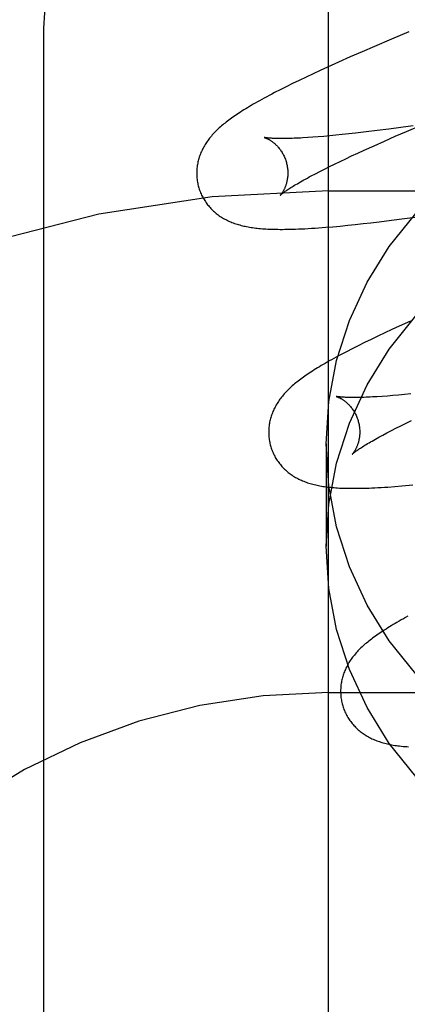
# Model space of a CAD drawing. Header units: inches. Extents: x 0 to 215, y 0 to 139.
# Tile 57 of 103: x 67.2054 to 67.2904, y 52.2145 to 52.4304. Entities that reach past the tile are written whole.
import ezdxf

# ---------------------------------------------------------------- set-up
doc = ezdxf.new("R2010")
doc.units = ezdxf.units.IN
doc.header["$LTSCALE"] = 11.804375
doc.header["$MEASUREMENT"] = 0
doc.linetypes.add('HIDDEN', pattern=[0.2, 0.1, -0.1])
doc.layers.add('DEFAULT_2', color=8, linetype='HIDDEN')

msp = doc.modelspace()

# ---------------------------------------------------------------- linework, layer by layer
at = {"layer": 'DEFAULT_2', "color": 8, "linetype": 'HIDDEN'}
for p, q in [((67.27316, 49.03367), (67.27316, 54.53417)), ((67.21066, 51.68551), (67.21066, 52.42856)), ((67.28695, 52.42611), (67.28324, 52.42454)), ((67.29078, 52.42772), (67.28695, 52.42611)), ((67.28324, 52.42454), (67.28055, 52.42337)), ((67.27792, 52.42223), (67.27538, 52.4211)), ((67.28055, 52.42337), (67.27792, 52.42223)), ((67.27133, 52.41926), (67.26977, 52.41854)), ((67.27292, 52.41999), (67.27133, 52.41926)), ((67.27538, 52.4211), (67.27292, 52.41999)), ((67.26673, 52.4171), (67.26527, 52.41639)), ((67.26823, 52.41782), (67.26673, 52.4171)), ((67.26977, 52.41854), (67.26823, 52.41782)), ((67.26256, 52.41504), (67.26131, 52.4144)), ((67.26388, 52.4157), (67.26256, 52.41504)), ((67.26527, 52.41639), (67.26388, 52.4157)), ((67.2864, 52.40641), (67.28386, 52.40608)), ((67.28903, 52.40676), (67.2864, 52.40641)), ((67.29176, 52.40713), (67.28903, 52.40676)), ((67.29028, 52.4059), (67.29371, 52.40736)), ((67.26971, 52.40462), (67.26859, 52.40454)), ((67.27088, 52.40471), (67.26971, 52.40462)), ((67.27212, 52.40481), (67.27088, 52.40471)), ((67.27341, 52.40493), (67.27212, 52.40481)), ((67.27475, 52.40505), (67.27341, 52.40493)), ((67.27614, 52.40519), (67.27475, 52.40505)), ((67.27759, 52.40535), (67.27614, 52.40519)), ((67.27908, 52.40551), (67.27759, 52.40535)), ((67.28142, 52.40578), (67.27908, 52.40551)), ((67.28386, 52.40608), (67.28142, 52.40578)), ((67.28543, 52.40378), (67.28781, 52.40483)), ((67.28781, 52.40483), (67.29028, 52.4059)), ((67.28097, 52.40179), (67.28315, 52.40277)), ((67.28315, 52.40277), (67.28543, 52.40378)), ((67.27569, 52.39932), (67.27694, 52.39992)), ((67.27694, 52.39992), (67.27823, 52.40052)), ((67.27823, 52.40052), (67.27958, 52.40115)), ((67.27958, 52.40115), (67.28097, 52.40179)), ((67.27125, 52.39713), (67.27228, 52.39765)), ((67.27228, 52.39765), (67.27337, 52.39819)), ((67.27337, 52.39819), (67.2745, 52.39875)), ((67.2745, 52.39875), (67.27569, 52.39932)), ((67.26937, 52.39614), (67.27028, 52.39662)), ((67.27028, 52.39662), (67.27125, 52.39713)), ((67.27316, 52.39284), (67.77316, 52.39284)), ((67.287, 52.38642), (67.28981, 52.38678)), ((67.28981, 52.38678), (67.29269, 52.38717)), ((67.27255, 52.38487), (67.27413, 52.38501)), ((67.27413, 52.38501), (67.27573, 52.38515)), ((67.27573, 52.38515), (67.27736, 52.38531)), ((67.27736, 52.38531), (67.27902, 52.38548)), ((67.27902, 52.38548), (67.28073, 52.38567)), ((67.28073, 52.38567), (67.28247, 52.38587)), ((67.28247, 52.38587), (67.28426, 52.38608)), ((67.28426, 52.38608), (67.287, 52.38642)), ((67.28865, 52.36317), (67.28706, 52.36244)), ((67.29111, 52.36428), (67.28865, 52.36317)), ((67.28398, 52.36101), (67.28249, 52.36029)), ((67.28551, 52.36172), (67.28398, 52.36101)), ((67.28706, 52.36244), (67.28551, 52.36172)), ((67.27963, 52.35889), (67.27831, 52.35823)), ((67.28103, 52.35958), (67.27963, 52.35889)), ((67.28249, 52.36029), (67.28103, 52.35958)), ((67.27831, 52.35823), (67.27707, 52.35759)), ((67.28607, 52.34787), (67.28492, 52.34779)), ((67.28727, 52.34797), (67.28607, 52.34787)), ((67.28853, 52.34808), (67.28727, 52.34797)), ((67.28985, 52.3482), (67.28853, 52.34808)), ((67.29121, 52.34833), (67.28985, 52.3482)), ((67.28492, 52.34779), (67.28384, 52.34772)), ((67.28904, 52.34134), (67.29017, 52.34189)), ((67.29017, 52.34189), (67.29135, 52.34247)), ((67.28508, 52.33931), (67.28598, 52.33978)), ((67.28598, 52.33978), (67.28694, 52.34028)), ((67.28694, 52.34028), (67.28796, 52.3408)), ((67.28796, 52.3408), (67.28904, 52.34134)), ((67.27266, 52.33742), (67.27266, 52.31493)), ((67.28768, 52.32803), (67.28926, 52.32816)), ((67.27316, 52.28284), (67.77316, 52.28284))]:
    msp.add_line(p, q, dxfattribs=at)
for points in [[(67.21066, 52.42856), (67.2113, 52.43817), (67.2132, 52.44763), (67.21633, 52.45677), (67.22065, 52.46543), (67.22608, 52.47347), (67.23254, 52.48075), (67.23991, 52.48715), (67.24807, 52.49254), (67.25689, 52.49684), (67.2662, 52.49997), (67.27584, 52.50186), (67.28566, 52.5025)], [(67.26131, 52.4144), (67.26072, 52.41409), (67.26015, 52.41379), (67.2596, 52.41349), (67.25906, 52.4132), (67.25854, 52.41292), (67.25804, 52.41264), (67.25756, 52.41237), (67.25709, 52.4121), (67.25664, 52.41185), (67.25621, 52.41159), (67.25578, 52.41134), (67.25537, 52.4111), (67.25498, 52.41086), (67.25459, 52.41062), (67.25422, 52.41038), (67.25386, 52.41015), (67.2535, 52.40992), (67.25316, 52.4097), (67.25283, 52.40948), (67.2525, 52.40925), (67.25219, 52.40903), (67.25188, 52.40882), (67.25158, 52.4086), (67.25129, 52.40838), (67.251, 52.40817), (67.25072, 52.40796), (67.25045, 52.40774), (67.25019, 52.40753), (67.24993, 52.40731), (67.24967, 52.4071)], [(67.24967, 52.4071), (67.24943, 52.40688), (67.24918, 52.40667), (67.24895, 52.40645), (67.24872, 52.40623), (67.24849, 52.40601), (67.24827, 52.40579), (67.24805, 52.40557), (67.24784, 52.40534), (67.24764, 52.40512), (67.24744, 52.40489), (67.24725, 52.40466), (67.24706, 52.40443), (67.24688, 52.40419), (67.24671, 52.40396), (67.24654, 52.40372), (67.24637, 52.40348), (67.24621, 52.40324), (67.24606, 52.403), (67.24591, 52.40276), (67.24577, 52.40251), (67.24564, 52.40226), (67.24551, 52.40201), (67.24539, 52.40176), (67.24527, 52.40151), (67.24516, 52.40126), (67.24506, 52.40101), (67.24496, 52.40075), (67.24487, 52.4005), (67.24478, 52.40024), (67.2447, 52.39998), (67.24463, 52.39972), (67.24456, 52.39946), (67.2445, 52.3992), (67.24444, 52.39893), (67.24439, 52.39866), (67.24435, 52.39839), (67.24431, 52.39812), (67.24428, 52.39785), (67.24426, 52.39757), (67.24424, 52.3973), (67.24423, 52.39702), (67.24423, 52.39674), (67.24423, 52.39646), (67.24424, 52.39619), (67.24426, 52.39591), (67.24428, 52.39563), (67.24431, 52.39535), (67.24435, 52.39507), (67.24439, 52.3948), (67.24445, 52.39452), (67.2445, 52.39425), (67.24457, 52.39397), (67.24463, 52.39374)], [(67.25906, 52.40456), (67.25905, 52.40457), (67.25904, 52.40457), (67.25904, 52.40457), (67.25906, 52.40456), (67.25908, 52.40456), (67.25911, 52.40455), (67.25915, 52.40454), (67.25919, 52.40452), (67.25924, 52.40451), (67.25929, 52.40448), (67.25936, 52.40446), (67.25942, 52.40443), (67.2595, 52.4044), (67.25957, 52.40437), (67.25965, 52.40433), (67.25974, 52.40429), (67.25983, 52.40425), (67.25992, 52.4042), (67.26002, 52.40415), (67.26012, 52.40409), (67.26023, 52.40403), (67.26033, 52.40397), (67.26044, 52.4039), (67.26056, 52.40382), (67.26067, 52.40374), (67.26079, 52.40366), (67.26091, 52.40357), (67.26103, 52.40347), (67.26116, 52.40337), (67.26128, 52.40327), (67.26141, 52.40315), (67.26154, 52.40304), (67.26167, 52.40291), (67.2618, 52.40278), (67.26193, 52.40264), (67.26206, 52.4025), (67.2622, 52.40234), (67.26233, 52.40218), (67.26246, 52.40202), (67.26258, 52.40184), (67.26271, 52.40166), (67.26283, 52.40148), (67.26296, 52.40128), (67.26307, 52.40108), (67.26319, 52.40088), (67.2633, 52.40067), (67.2634, 52.40045), (67.2635, 52.40023), (67.2636, 52.40001), (67.26368, 52.39978), (67.26377, 52.39954), (67.26384, 52.39931), (67.2639, 52.3991)], [(67.26859, 52.40454), (67.26753, 52.40448), (67.26703, 52.40445), (67.26654, 52.40443), (67.26606, 52.40441), (67.2656, 52.40439), (67.26516, 52.40437), (67.26473, 52.40436), (67.26432, 52.40435), (67.26392, 52.40434), (67.26354, 52.40433), (67.26318, 52.40433), (67.26283, 52.40433), (67.2625, 52.40433), (67.26218, 52.40434), (67.26188, 52.40434), (67.2616, 52.40435), (67.26133, 52.40436), (67.26108, 52.40437), (67.26085, 52.40438), (67.26063, 52.40439), (67.26043, 52.4044), (67.26024, 52.40442), (67.26007, 52.40443), (67.25991, 52.40445), (67.25977, 52.40446), (67.25964, 52.40448), (67.25952, 52.40449), (67.25942, 52.4045), (67.25933, 52.40452), (67.25926, 52.40453), (67.25919, 52.40454), (67.25914, 52.40455), (67.2591, 52.40456), (67.25907, 52.40456), (67.25906, 52.40456)], [(67.2639, 52.3991), (67.26396, 52.39889), (67.26401, 52.39865), (67.26406, 52.3984), (67.26411, 52.39816), (67.26414, 52.39792), (67.26417, 52.39768), (67.26419, 52.39744), (67.26421, 52.3972), (67.26422, 52.39697), (67.26422, 52.39673), (67.26422, 52.39651), (67.26421, 52.39628), (67.26419, 52.39606), (67.26417, 52.39585), (67.26414, 52.39564), (67.26411, 52.39544), (67.26408, 52.39524), (67.26404, 52.39504), (67.264, 52.39486), (67.26396, 52.39468), (67.26391, 52.3945), (67.26386, 52.39434), (67.26381, 52.39417), (67.26376, 52.39402), (67.2637, 52.39387), (67.26365, 52.39372), (67.26359, 52.39358), (67.26353, 52.39345), (67.26347, 52.39332), (67.26341, 52.3932), (67.26336, 52.39308), (67.2633, 52.39297), (67.26324, 52.39287), (67.26318, 52.39277), (67.26313, 52.39267), (67.26307, 52.39258), (67.26302, 52.3925), (67.26296, 52.39242), (67.26291, 52.39235), (67.26287, 52.39228), (67.26282, 52.39221), (67.26278, 52.39216), (67.26274, 52.39211), (67.2627, 52.39206), (67.26266, 52.39202), (67.26263, 52.39198), (67.26261, 52.39196), (67.26259, 52.39193), (67.26257, 52.39192), (67.26256, 52.39191), (67.26256, 52.3919)], [(67.26256, 52.3919), (67.26257, 52.39191), (67.26258, 52.39193), (67.26261, 52.39195), (67.26264, 52.39198), (67.26268, 52.39201), (67.26273, 52.39205), (67.26279, 52.3921), (67.26286, 52.39216), (67.26294, 52.39223), (67.26303, 52.3923), (67.26314, 52.39238), (67.26325, 52.39246), (67.26338, 52.39256), (67.26352, 52.39266), (67.26367, 52.39277), (67.26384, 52.39288), (67.26402, 52.39301), (67.26422, 52.39314), (67.26443, 52.39328), (67.26465, 52.39342), (67.26489, 52.39358), (67.26515, 52.39374), (67.26542, 52.3939), (67.2657, 52.39408), (67.266, 52.39425), (67.26632, 52.39444), (67.26665, 52.39463), (67.26699, 52.39483), (67.26735, 52.39503), (67.26772, 52.39525), (67.26811, 52.39546), (67.26852, 52.39568), (67.26894, 52.39591), (67.26937, 52.39614)], [(67.24463, 52.39374), (67.2447, 52.39351), (67.24478, 52.39325), (67.24487, 52.39298), (67.24497, 52.39272), (67.24508, 52.39246), (67.24519, 52.3922), (67.2453, 52.39195), (67.24543, 52.3917), (67.24556, 52.39145), (67.24569, 52.3912), (67.24583, 52.39096), (67.24598, 52.39073), (67.24613, 52.3905), (67.24629, 52.39027), (67.24645, 52.39005), (67.24662, 52.38983), (67.24679, 52.38962), (67.24697, 52.38941), (67.24715, 52.3892), (67.24733, 52.389), (67.24752, 52.38881), (67.24771, 52.38862), (67.24791, 52.38843), (67.24811, 52.38825), (67.24832, 52.38808), (67.24853, 52.38791), (67.24874, 52.38774), (67.24896, 52.38758), (67.24918, 52.38742), (67.24941, 52.38727), (67.24964, 52.38712), (67.24988, 52.38697), (67.25013, 52.38682), (67.25038, 52.38668), (67.25063, 52.38655), (67.25089, 52.38642), (67.25115, 52.3863), (67.25141, 52.38618), (67.25168, 52.38606), (67.25195, 52.38595), (67.25222, 52.38585), (67.2525, 52.38574), (67.25278, 52.38565), (67.25307, 52.38555), (67.25336, 52.38547), (67.25366, 52.38538), (67.25396, 52.3853), (67.25426, 52.38523), (67.25456, 52.38515), (67.25487, 52.38509), (67.25519, 52.38502), (67.25551, 52.38496), (67.25583, 52.3849), (67.25616, 52.38485), (67.25649, 52.3848), (67.25683, 52.38476), (67.25718, 52.38471), (67.25753, 52.38467), (67.25789, 52.38463), (67.25826, 52.3846), (67.25863, 52.38457), (67.25902, 52.38454), (67.25942, 52.38452), (67.25982, 52.38449), (67.26024, 52.38447), (67.26068, 52.38446), (67.26112, 52.38444), (67.26158, 52.38443), (67.26206, 52.38443), (67.26256, 52.38442), (67.26307, 52.38442), (67.2636, 52.38443), (67.26415, 52.38443), (67.26472, 52.38444), (67.26531, 52.38446), (67.26593, 52.38448), (67.26658, 52.3845), (67.26726, 52.38453), (67.26796, 52.38457), (67.26869, 52.38461), (67.26943, 52.38465), (67.2702, 52.3847), (67.27097, 52.38475), (67.27255, 52.38487)], [(67.27266, 52.33742), (67.27325, 52.34666), (67.27493, 52.35564), (67.27774, 52.36442), (67.2816, 52.37281), (67.28648, 52.38068), (67.29228, 52.38792)], [(67.27266, 52.31493), (67.27325, 52.32417), (67.27493, 52.33315), (67.27774, 52.34193), (67.2816, 52.35032), (67.28648, 52.35818), (67.29228, 52.36543)], [(67.27707, 52.35759), (67.27648, 52.35728), (67.27591, 52.35698), (67.27536, 52.35668), (67.27483, 52.3564), (67.27431, 52.35611), (67.27381, 52.35584), (67.27333, 52.35557), (67.27287, 52.3553), (67.27242, 52.35504), (67.27198, 52.35479), (67.27156, 52.35454), (67.27115, 52.35429), (67.27075, 52.35405), (67.27037, 52.35382), (67.26999, 52.35358), (67.26963, 52.35335), (67.26928, 52.35312), (67.26894, 52.3529), (67.2686, 52.35267), (67.26828, 52.35245), (67.26796, 52.35223), (67.26766, 52.35202), (67.26736, 52.3518), (67.26707, 52.35158), (67.26678, 52.35137), (67.2665, 52.35116), (67.26623, 52.35094), (67.26597, 52.35073), (67.26571, 52.35051), (67.26545, 52.3503)], [(67.26545, 52.3503), (67.26521, 52.35008), (67.26496, 52.34987), (67.26473, 52.34965), (67.2645, 52.34943), (67.26427, 52.34921), (67.26405, 52.34899), (67.26384, 52.34877), (67.26363, 52.34854), (67.26342, 52.34832), (67.26323, 52.34809), (67.26303, 52.34786), (67.26285, 52.34763), (67.26267, 52.3474), (67.26249, 52.34716), (67.26232, 52.34693), (67.26216, 52.34669), (67.262, 52.34645), (67.26185, 52.3462), (67.2617, 52.34596), (67.26156, 52.34571), (67.26142, 52.34546), (67.2613, 52.34521), (67.26117, 52.34496), (67.26106, 52.34471), (67.26095, 52.34446), (67.26085, 52.34421), (67.26075, 52.34396), (67.26066, 52.3437), (67.26057, 52.34345), (67.26049, 52.34319), (67.26042, 52.34293), (67.26035, 52.34267), (67.26029, 52.3424), (67.26023, 52.34214), (67.26018, 52.34187), (67.26014, 52.3416), (67.2601, 52.34133), (67.26007, 52.34105), (67.26005, 52.34078), (67.26003, 52.3405), (67.26002, 52.34023), (67.26002, 52.33995), (67.26002, 52.33967), (67.26003, 52.33939), (67.26005, 52.33911), (67.26007, 52.33884), (67.2601, 52.33856), (67.26014, 52.33828), (67.26018, 52.338), (67.26024, 52.33773), (67.2603, 52.33745), (67.26036, 52.33718), (67.26042, 52.33695)], [(67.27485, 52.34777), (67.27484, 52.34778), (67.27483, 52.34778), (67.27483, 52.34778), (67.27485, 52.34777), (67.27487, 52.34777), (67.2749, 52.34776), (67.27494, 52.34775), (67.27498, 52.34773), (67.27503, 52.34771), (67.27509, 52.34769), (67.27515, 52.34767), (67.27522, 52.34764), (67.27529, 52.34761), (67.27536, 52.34758), (67.27545, 52.34754), (67.27553, 52.3475), (67.27562, 52.34746), (67.27572, 52.34741), (67.27581, 52.34736), (67.27591, 52.3473), (67.27602, 52.34724), (67.27612, 52.34717), (67.27623, 52.34711), (67.27635, 52.34703), (67.27646, 52.34695), (67.27658, 52.34687), (67.2767, 52.34678), (67.27682, 52.34668), (67.27695, 52.34658), (67.27707, 52.34648), (67.2772, 52.34636), (67.27733, 52.34624), (67.27746, 52.34612), (67.27759, 52.34599), (67.27772, 52.34585), (67.27786, 52.3457), (67.27799, 52.34555), (67.27812, 52.34539), (67.27825, 52.34523), (67.27838, 52.34505), (67.2785, 52.34487), (67.27863, 52.34469), (67.27875, 52.34449), (67.27886, 52.34429), (67.27898, 52.34409), (67.27909, 52.34388), (67.27919, 52.34366), (67.27929, 52.34344), (67.27939, 52.34321), (67.27947, 52.34298), (67.27956, 52.34275), (67.27963, 52.34251), (67.27969, 52.34231)], [(67.28384, 52.34772), (67.28281, 52.34766), (67.28232, 52.34764), (67.28185, 52.34761), (67.28139, 52.3476), (67.28094, 52.34758), (67.28051, 52.34757), (67.2801, 52.34756), (67.27971, 52.34755), (67.27933, 52.34754), (67.27896, 52.34754), (67.27862, 52.34754), (67.27828, 52.34754), (67.27797, 52.34754), (67.27767, 52.34755), (67.27739, 52.34756), (67.27712, 52.34757), (67.27687, 52.34758), (67.27664, 52.34759), (67.27642, 52.3476), (67.27622, 52.34761), (67.27603, 52.34763), (67.27586, 52.34764), (67.2757, 52.34766), (67.27556, 52.34767), (67.27543, 52.34768), (67.27531, 52.3477), (67.27521, 52.34771), (67.27512, 52.34772), (67.27505, 52.34774), (67.27498, 52.34775), (67.27493, 52.34776), (67.27489, 52.34776), (67.27486, 52.34777), (67.27485, 52.34777)], [(67.27969, 52.34231), (67.27975, 52.3421), (67.27981, 52.34186), (67.27986, 52.34161), (67.2799, 52.34137), (67.27993, 52.34113), (67.27996, 52.34089), (67.27998, 52.34065), (67.28, 52.34041), (67.28001, 52.34018), (67.28001, 52.33995), (67.28001, 52.33972), (67.28, 52.3395), (67.27998, 52.33928), (67.27996, 52.33906), (67.27994, 52.33886), (67.27991, 52.33865), (67.27987, 52.33845), (67.27983, 52.33826), (67.27979, 52.33808), (67.27975, 52.33789), (67.2797, 52.33772), (67.27965, 52.33755), (67.2796, 52.33739), (67.27955, 52.33723), (67.2795, 52.33708), (67.27944, 52.33694), (67.27938, 52.3368), (67.27933, 52.33667), (67.27927, 52.33654), (67.27921, 52.33642), (67.27915, 52.3363), (67.27909, 52.33619), (67.27904, 52.33608), (67.27898, 52.33598), (67.27892, 52.33589), (67.27887, 52.3358), (67.27881, 52.33571), (67.27876, 52.33563), (67.27871, 52.33556), (67.27866, 52.33549), (67.27861, 52.33543), (67.27857, 52.33537), (67.27853, 52.33532), (67.27849, 52.33527), (67.27846, 52.33523), (67.27843, 52.3352), (67.2784, 52.33517), (67.27838, 52.33514), (67.27837, 52.33513), (67.27835, 52.33512), (67.27835, 52.33511)], [(67.27835, 52.33511), (67.27836, 52.33512), (67.27837, 52.33513), (67.27839, 52.33515), (67.27843, 52.33518), (67.27846, 52.33521), (67.27851, 52.33526), (67.27857, 52.33531), (67.27864, 52.33536), (67.27872, 52.33542), (67.27881, 52.3355), (67.27891, 52.33557), (67.27902, 52.33566), (67.27915, 52.33575), (67.27929, 52.33585), (67.27944, 52.33596), (67.2796, 52.33607), (67.27978, 52.3362), (67.27998, 52.33633), (67.28018, 52.33646), (67.28041, 52.33661), (67.28064, 52.33676), (67.2809, 52.33692), (67.28116, 52.33708), (67.28144, 52.33725), (67.28174, 52.33743), (67.28205, 52.33762), (67.28238, 52.33781), (67.28272, 52.338), (67.28307, 52.33821), (67.28344, 52.33841), (67.28383, 52.33863), (67.28423, 52.33885), (67.28465, 52.33907), (67.28508, 52.33931)], [(67.29228, 52.28692), (67.28648, 52.29416), (67.2816, 52.30203), (67.27774, 52.31042), (67.27493, 52.31919), (67.27325, 52.32817), (67.27266, 52.33742)], [(67.26042, 52.33695), (67.26049, 52.33672), (67.26057, 52.33645), (67.26066, 52.33619), (67.26076, 52.33593), (67.26087, 52.33567), (67.26098, 52.33541), (67.26109, 52.33516), (67.26122, 52.33491), (67.26135, 52.33466), (67.26148, 52.33442), (67.26162, 52.33418), (67.26177, 52.33394), (67.26192, 52.33371), (67.26208, 52.33348), (67.26224, 52.33326), (67.2624, 52.33304), (67.26258, 52.33283), (67.26275, 52.33262), (67.26293, 52.33242), (67.26312, 52.33222), (67.26331, 52.33202), (67.2635, 52.33183), (67.2637, 52.33165), (67.2639, 52.33147), (67.2641, 52.33129), (67.26431, 52.33112), (67.26452, 52.33096), (67.26474, 52.33079), (67.26496, 52.33064), (67.26519, 52.33048), (67.26543, 52.33033), (67.26566, 52.33018), (67.26591, 52.33004), (67.26616, 52.3299), (67.26641, 52.32976), (67.26667, 52.32964), (67.26692, 52.32951), (67.26719, 52.32939), (67.26745, 52.32928), (67.26772, 52.32917), (67.268, 52.32906), (67.26828, 52.32896), (67.26856, 52.32886), (67.26885, 52.32877), (67.26914, 52.32868), (67.26943, 52.32859), (67.26973, 52.32851), (67.27003, 52.32844), (67.27034, 52.32837), (67.27065, 52.3283), (67.27096, 52.32823), (67.27128, 52.32817), (67.2716, 52.32812), (67.27193, 52.32806), (67.27226, 52.32801), (67.2726, 52.32797), (67.27294, 52.32792), (67.27329, 52.32788), (67.27365, 52.32785), (67.27401, 52.32781), (67.27438, 52.32778), (67.27476, 52.32775), (67.27515, 52.32773), (67.27555, 52.3277), (67.27596, 52.32768), (67.27639, 52.32767), (67.27683, 52.32765), (67.27728, 52.32764), (67.27774, 52.32764), (67.27822, 52.32763), (67.27872, 52.32763), (67.27923, 52.32763), (67.27976, 52.32764), (67.28031, 52.32765), (67.28087, 52.32766), (67.28146, 52.32768), (67.28207, 52.3277), (67.28269, 52.32773), (67.28334, 52.32775), (67.28401, 52.32779), (67.28471, 52.32783), (67.28542, 52.32787), (67.28616, 52.32792), (67.28768, 52.32803)], [(67.28926, 52.32816), (67.29006, 52.32823), (67.29169, 52.32838)], [(67.29228, 52.26443), (67.28648, 52.27167), (67.2816, 52.27954), (67.27774, 52.28792), (67.27493, 52.2967), (67.27325, 52.30568), (67.27266, 52.31493)], [(67.29059, 52.29959), (67.29008, 52.29931), (67.28958, 52.29903), (67.2891, 52.29876), (67.28863, 52.2985), (67.28818, 52.29824), (67.28775, 52.29799), (67.28733, 52.29774), (67.28692, 52.29749), (67.28652, 52.29725), (67.28614, 52.29701), (67.28577, 52.29678), (67.2854, 52.29655), (67.28505, 52.29632), (67.28471, 52.29609), (67.28438, 52.29587), (67.28405, 52.29565), (67.28374, 52.29543), (67.28343, 52.29521), (67.28313, 52.295), (67.28284, 52.29478), (67.28256, 52.29457), (67.28228, 52.29435), (67.28201, 52.29414), (67.28175, 52.29393), (67.28149, 52.29371), (67.28123, 52.2935)], [(67.28123, 52.2935), (67.28099, 52.29328), (67.28075, 52.29307), (67.28051, 52.29285), (67.28028, 52.29263), (67.28005, 52.29241), (67.27983, 52.29219), (67.27962, 52.29197), (67.27941, 52.29174), (67.27921, 52.29152), (67.27901, 52.29129), (67.27882, 52.29106), (67.27863, 52.29083), (67.27845, 52.2906), (67.27828, 52.29036), (67.27811, 52.29013), (67.27794, 52.28989), (67.27779, 52.28965), (67.27763, 52.28941), (67.27749, 52.28916), (67.27735, 52.28891), (67.27721, 52.28866), (67.27708, 52.28841), (67.27696, 52.28816), (67.27685, 52.28791), (67.27674, 52.28766), (67.27663, 52.28741), (67.27654, 52.28716), (67.27645, 52.28691), (67.27636, 52.28665), (67.27628, 52.28639), (67.27621, 52.28613), (67.27614, 52.28587), (67.27608, 52.28561), (67.27602, 52.28534), (67.27597, 52.28507), (67.27593, 52.2848), (67.27589, 52.28453), (67.27586, 52.28426), (67.27584, 52.28398), (67.27582, 52.28371), (67.27581, 52.28343), (67.27581, 52.28316), (67.27581, 52.28288), (67.27582, 52.2826), (67.27584, 52.28232), (67.27586, 52.28204), (67.27589, 52.28177), (67.27593, 52.28149), (67.27598, 52.28121), (67.27603, 52.28094), (67.27609, 52.28066), (67.27615, 52.28039), (67.27621, 52.28016)], [(67.27621, 52.28016), (67.27628, 52.27993), (67.27636, 52.27967), (67.27645, 52.2794), (67.27655, 52.27914), (67.27666, 52.27888), (67.27677, 52.27862), (67.27688, 52.27837), (67.277, 52.27812), (67.27713, 52.27787), (67.27727, 52.27763), (67.27741, 52.27739), (67.27755, 52.27716), (67.2777, 52.27693), (67.27786, 52.2767), (67.27802, 52.27648), (67.27819, 52.27626), (67.27836, 52.27605), (67.27853, 52.27584), (67.27871, 52.27564), (67.2789, 52.27544), (67.27909, 52.27524), (67.27928, 52.27505), (67.27947, 52.27487), (67.27967, 52.27469), (67.27988, 52.27451), (67.28009, 52.27434), (67.2803, 52.27418), (67.28051, 52.27402), (67.28074, 52.27386), (67.28096, 52.2737), (67.28119, 52.27355), (67.28143, 52.2734), (67.28167, 52.27326), (67.28192, 52.27312), (67.28217, 52.27299), (67.28243, 52.27286), (67.28269, 52.27273), (67.28295, 52.27261), (67.28321, 52.2725), (67.28348, 52.27239), (67.28376, 52.27228), (67.28403, 52.27218), (67.28431, 52.27208), (67.2846, 52.27199), (67.28489, 52.2719), (67.28518, 52.27182), (67.28548, 52.27173), (67.28578, 52.27166), (67.28609, 52.27158), (67.2864, 52.27152), (67.28672, 52.27145), (67.28704, 52.27139), (67.28737, 52.27133), (67.28771, 52.27127), (67.28805, 52.27122), (67.2884, 52.27117), (67.28876, 52.27113), (67.28913, 52.27109), (67.28951, 52.27105), (67.2899, 52.27101), (67.29031, 52.27098), (67.29074, 52.27095)]]:
    msp.add_lwpolyline(points, dxfattribs=at)
for radius in [0.25, 0.14]:
    msp.add_arc((67.27316, 52.14284), radius, 90, 270, dxfattribs=at)

doc.saveas('drawing.dxf')
